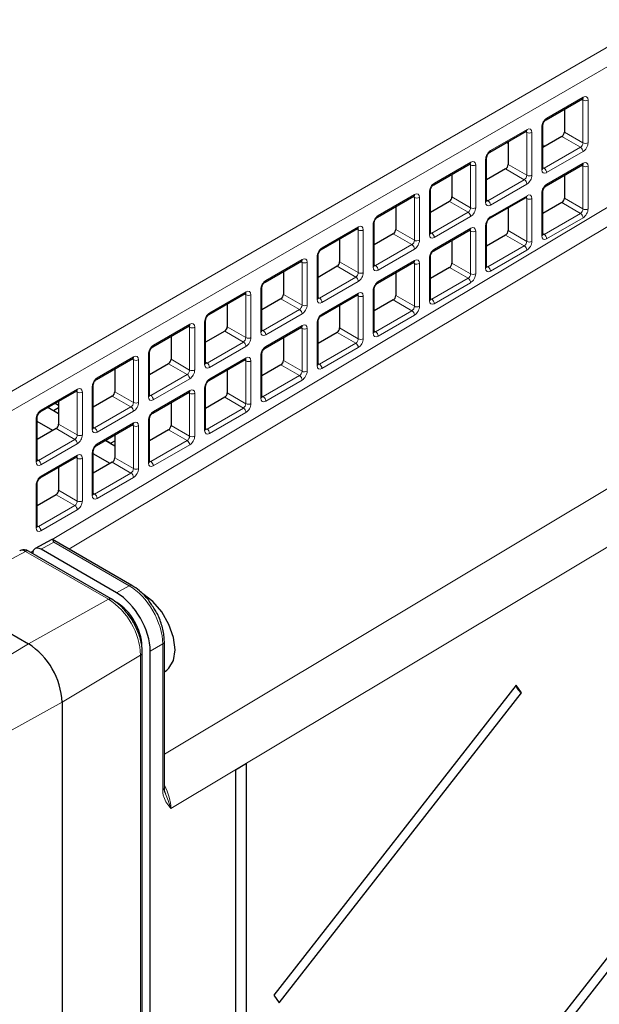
# Paper-space layout 'Blatt2' of a CAD drawing. Header units: millimetres. Extents: x 5 to 418, y 2 to 292.
# Tile 74 of 84: x 309 to 328, y 208 to 241. Entities that reach past the tile are written whole.
import ezdxf

# ---------------------------------------------------------------- set-up
doc = ezdxf.new("R2010")
doc.units = ezdxf.units.MM

psp = doc.layouts.new('Blatt2')

# ---------------------------------------------------------------- linework, layer by layer
at = {"color": 7, "linetype": 'Continuous', "lineweight": 25}
for p, q in [((263.147, 246.149), (308.968, 219.697)), ((326.372, 237.306), (327.595, 238.012)), ((326.988, 237.662), (326.988, 236.893)), ((324.483, 236.216), (325.705, 236.921)), ((326.262, 235.676), (326.262, 237.113)), ((325.099, 236.571), (325.099, 235.803)), ((326.903, 236.744), (326.262, 236.375)), ((325.099, 236.509), (325.044, 236.54)), ((324.373, 234.585), (324.373, 236.022)), ((322.594, 235.125), (323.816, 235.831)), ((325.014, 235.654), (324.373, 235.284)), ((326.372, 235.085), (327.595, 235.791)), ((323.209, 235.481), (323.209, 234.712)), ((326.988, 235.418), (326.968, 235.429)), ((326.988, 235.441), (326.988, 234.672)), ((322.484, 233.495), (322.484, 234.932)), ((320.704, 234.035), (321.927, 234.74)), ((324.483, 233.995), (325.705, 234.7)), ((326.262, 233.455), (326.262, 234.892)), ((321.32, 234.39), (321.32, 233.621)), ((323.125, 234.563), (322.484, 234.193)), ((325.099, 234.35), (325.099, 233.581)), ((326.903, 234.523), (326.262, 234.154)), ((318.815, 232.944), (320.038, 233.65)), ((320.595, 232.404), (320.595, 233.841)), ((322.594, 232.904), (323.816, 233.61)), ((324.373, 232.364), (324.373, 233.801)), ((319.431, 233.299), (319.431, 232.531)), ((321.235, 233.473), (320.595, 233.103)), ((323.209, 233.26), (323.209, 232.491)), ((325.014, 233.433), (324.373, 233.063)), ((318.706, 231.313), (318.706, 232.75)), ((322.484, 231.274), (322.484, 232.711)), ((316.926, 231.853), (318.149, 232.559)), ((319.346, 232.382), (318.706, 232.012)), ((320.704, 231.813), (321.927, 232.519)), ((323.125, 232.342), (322.484, 231.972)), ((317.542, 232.209), (317.542, 231.44)), ((321.32, 232.169), (321.32, 231.4)), ((316.816, 230.223), (316.816, 231.66)), ((320.595, 230.183), (320.595, 231.62)), ((315.037, 230.763), (316.259, 231.468)), ((317.457, 231.291), (316.816, 230.922)), ((318.815, 230.723), (320.038, 231.429)), ((315.653, 231.118), (315.653, 230.35)), ((319.431, 231.078), (319.431, 230.31)), ((321.235, 231.252), (320.595, 230.882)), ((313.148, 229.672), (314.37, 230.378)), ((314.927, 229.132), (314.927, 230.569)), ((316.926, 229.632), (318.149, 230.338)), ((318.706, 229.092), (318.706, 230.529)), ((313.764, 230.028), (313.764, 229.259)), ((315.568, 230.201), (314.927, 229.831)), ((317.542, 229.988), (317.542, 229.219)), ((319.346, 230.161), (318.706, 229.791)), ((311.258, 228.582), (312.481, 229.287)), ((313.038, 228.042), (313.038, 229.479)), ((316.816, 228.002), (316.816, 229.439)), ((313.679, 229.11), (313.038, 228.74)), ((315.037, 228.542), (316.259, 229.247)), ((317.457, 229.07), (316.816, 228.701)), ((311.874, 228.937), (311.874, 228.168)), ((315.653, 228.897), (315.653, 228.128)), ((311.149, 226.951), (311.149, 228.388)), ((314.927, 226.911), (314.927, 228.348)), ((309.369, 227.491), (310.592, 228.197)), ((311.79, 228.02), (311.149, 227.65)), ((313.148, 227.451), (314.37, 228.157)), ((315.568, 227.98), (314.927, 227.61)), ((309.985, 227.426), (309.621, 227.636)), ((309.985, 227.631), (309.808, 227.529)), ((309.869, 227.779), (309.985, 227.712)), ((309.985, 227.846), (309.985, 227.078)), ((313.764, 227.807), (313.764, 227.038)), ((309.26, 225.86), (309.26, 227.298)), ((309.791, 226.866), (309.26, 227.172)), ((311.258, 226.36), (312.481, 227.066)), ((313.038, 225.821), (313.038, 227.258)), ((309.9, 226.929), (309.26, 226.559)), ((311.874, 226.716), (311.874, 225.947)), ((313.679, 226.889), (313.038, 226.519)), ((311.874, 226.336), (311.545, 226.526)), ((311.565, 226.537), (311.737, 226.438)), ((311.717, 226.426), (311.874, 226.517)), ((309.369, 225.27), (310.592, 225.976)), ((311.149, 224.73), (311.149, 226.167)), ((311.714, 225.755), (311.149, 226.082)), ((311.79, 225.799), (311.149, 225.429)), ((309.985, 225.625), (309.985, 224.857)), ((309.26, 223.639), (309.26, 225.076)), ((309.9, 224.708), (309.26, 224.338)), ((309.757, 223.199), (309.195, 222.897)), ((312.449, 221.659), (309.781, 223.2)), ((311.755, 221.204), (308.968, 222.813)), ((311.933, 221.409), (309.392, 222.875)), ((337.392, 220.598), (317.216, 194.83)), ((317.397, 194.57), (337.573, 220.338)), ((313.539, 214.874), (313.539, 219.772)), ((312.798, 115.908), (312.798, 219.397)), ((313.064, 116.25), (313.064, 219.449)), ((313.539, 218.753), (313.624, 218.813)), ((325.368, 218.306), (317.216, 207.895)), ((317.397, 207.635), (325.549, 218.046)), ((325.549, 218.046), (325.368, 218.306)), ((310.099, 217.738), (310.099, 109.301)), ((316.3, 215.675), (315.932, 215.455)), ((315.932, 215.455), (315.932, 124.003)), ((316.3, 124.222), (316.3, 215.675)), ((317.216, 207.895), (317.397, 207.635))]:
    psp.add_line(p, q, dxfattribs=at)
at = {"color": 7, "linetype": 'Continuous', "lineweight": 18}
for p, q in [((304.301, 225.814), (330.153, 240.739)), ((330.436, 240.249), (304.583, 225.325)), ((326.398, 237.362), (327.621, 238.068)), ((327.614, 237.969), (327.567, 237.996)), ((327.614, 236.532), (327.614, 237.969)), ((327.785, 237.97), (327.785, 236.533)), ((324.509, 236.272), (325.732, 236.977)), ((325.724, 236.878), (325.678, 236.905)), ((326.229, 235.628), (326.229, 237.065)), ((326.988, 236.893), (327.614, 236.532)), ((325.724, 235.441), (325.724, 236.878)), ((325.895, 236.879), (325.895, 235.442)), ((327.53, 236.382), (326.903, 236.744)), ((326.262, 236.466), (326.341, 236.42)), ((326.308, 235.677), (327.53, 236.382)), ((327.615, 236.235), (326.392, 235.53)), ((324.339, 234.537), (324.339, 235.974)), ((322.62, 235.181), (323.842, 235.887)), ((323.835, 235.788), (323.788, 235.815)), ((323.835, 234.351), (323.835, 235.788)), ((324.006, 235.789), (324.006, 234.352)), ((325.641, 235.292), (325.014, 235.654)), ((325.099, 235.803), (325.724, 235.441)), ((326.262, 235.703), (326.308, 235.677)), ((326.398, 235.141), (327.621, 235.847)), ((327.614, 235.748), (327.567, 235.775)), ((327.614, 234.311), (327.614, 235.748)), ((327.785, 235.749), (327.785, 234.312)), ((309.772, 223.203), (330.436, 235.563)), ((324.418, 234.586), (325.641, 235.292)), ((330.707, 235.071), (310.33, 222.883)), ((325.726, 235.145), (324.503, 234.439)), ((320.731, 234.09), (321.953, 234.796)), ((321.946, 234.697), (321.899, 234.724)), ((321.946, 233.26), (321.946, 234.697)), ((322.117, 234.698), (322.117, 233.261)), ((322.45, 233.446), (322.45, 234.884)), ((323.209, 234.712), (323.835, 234.351)), ((324.373, 234.612), (324.418, 234.586)), ((324.509, 234.05), (325.732, 234.756)), ((325.724, 234.657), (325.678, 234.684)), ((325.724, 233.22), (325.724, 234.657)), ((325.895, 234.658), (325.895, 233.221)), ((326.229, 233.407), (326.229, 234.844)), ((326.988, 234.672), (327.614, 234.311)), ((323.752, 234.201), (323.125, 234.563)), ((327.53, 234.161), (326.903, 234.523)), ((322.529, 233.495), (323.752, 234.201)), ((323.837, 234.054), (322.614, 233.348)), ((326.308, 233.456), (327.53, 234.161)), ((327.615, 234.014), (326.392, 233.309)), ((318.842, 233), (320.064, 233.705)), ((320.057, 233.607), (320.01, 233.634)), ((320.057, 232.17), (320.057, 233.607)), ((320.228, 233.607), (320.228, 232.17)), ((320.561, 232.356), (320.561, 233.793)), ((321.32, 233.621), (321.946, 233.26)), ((322.62, 232.96), (323.842, 233.666)), ((323.835, 233.567), (323.788, 233.594)), ((324.339, 232.316), (324.339, 233.753)), ((321.863, 233.111), (321.235, 233.473)), ((322.484, 233.522), (322.529, 233.495)), ((323.835, 232.13), (323.835, 233.567)), ((324.006, 233.568), (324.006, 232.131)), ((325.641, 233.071), (325.014, 233.433)), ((325.099, 233.581), (325.724, 233.22)), ((326.262, 233.482), (326.308, 233.456)), ((320.64, 232.405), (321.863, 233.111)), ((321.947, 232.964), (320.725, 232.258)), ((324.418, 232.365), (325.641, 233.071)), ((325.726, 232.924), (324.503, 232.218)), ((316.952, 231.909), (318.175, 232.615)), ((318.672, 231.265), (318.672, 232.702)), ((322.45, 231.225), (322.45, 232.662)), ((313.539, 215.993), (341.038, 232.454)), ((318.168, 232.516), (318.121, 232.543)), ((318.168, 231.079), (318.168, 232.516)), ((318.339, 232.517), (318.339, 231.08)), ((319.973, 232.02), (319.346, 232.382)), ((319.431, 232.531), (320.057, 232.17)), ((320.595, 232.431), (320.64, 232.405)), ((320.731, 231.869), (321.953, 232.575)), ((321.946, 232.476), (321.899, 232.503)), ((321.946, 231.039), (321.946, 232.476)), ((322.117, 232.477), (322.117, 231.04)), ((323.752, 231.98), (323.125, 232.342)), ((323.209, 232.491), (323.835, 232.13)), ((324.373, 232.391), (324.418, 232.365)), ((318.751, 231.314), (319.973, 232.02)), ((322.529, 231.274), (323.752, 231.98)), ((316.783, 230.175), (316.783, 231.612)), ((320.058, 231.873), (318.836, 231.167)), ((323.837, 231.833), (322.614, 231.127)), ((315.063, 230.819), (316.286, 231.524)), ((316.278, 231.425), (316.232, 231.452)), ((316.278, 229.988), (316.278, 231.425)), ((316.45, 231.426), (316.45, 229.989)), ((318.084, 230.929), (317.457, 231.291)), ((317.542, 231.44), (318.168, 231.079)), ((318.706, 231.34), (318.751, 231.314)), ((318.842, 230.779), (320.064, 231.484)), ((320.057, 231.386), (320.01, 231.413)), ((320.057, 229.948), (320.057, 231.386)), ((320.228, 231.386), (320.228, 229.949)), ((320.561, 230.135), (320.561, 231.572)), ((321.32, 231.4), (321.946, 231.039)), ((322.484, 231.3), (322.529, 231.274)), ((341.874, 230.995), (313.756, 214.163)), ((321.863, 230.89), (321.235, 231.252)), ((316.862, 230.224), (318.084, 230.929)), ((318.169, 230.782), (316.947, 230.077)), ((320.64, 230.184), (321.863, 230.89)), ((321.947, 230.743), (320.725, 230.037)), ((313.174, 229.728), (314.397, 230.434)), ((314.389, 230.335), (314.342, 230.362)), ((314.389, 228.898), (314.389, 230.335)), ((314.56, 230.336), (314.56, 228.899)), ((314.894, 229.084), (314.894, 230.521)), ((315.653, 230.35), (316.278, 229.988)), ((316.952, 229.688), (318.175, 230.394)), ((318.168, 230.295), (318.121, 230.322)), ((318.168, 228.858), (318.168, 230.295)), ((318.339, 230.296), (318.339, 228.859)), ((318.672, 229.044), (318.672, 230.481)), ((319.431, 230.31), (320.057, 229.948)), ((316.195, 229.839), (315.568, 230.201)), ((316.816, 230.25), (316.862, 230.224)), ((319.973, 229.799), (319.346, 230.161)), ((320.595, 230.21), (320.64, 230.184)), ((314.973, 229.133), (316.195, 229.839)), ((316.28, 229.692), (315.057, 228.986)), ((318.751, 229.093), (319.973, 229.799)), ((320.058, 229.652), (318.836, 228.946)), ((311.285, 228.637), (312.507, 229.343)), ((313.004, 227.993), (313.004, 229.431)), ((315.063, 228.597), (316.286, 229.303)), ((316.783, 227.954), (316.783, 229.391)), ((312.5, 229.244), (312.453, 229.271)), ((312.5, 227.807), (312.5, 229.244)), ((312.671, 229.245), (312.671, 227.808)), ((314.306, 228.748), (313.679, 229.11)), ((313.764, 229.259), (314.389, 228.898)), ((314.927, 229.159), (314.973, 229.133)), ((316.278, 229.204), (316.232, 229.231)), ((316.278, 227.767), (316.278, 229.204)), ((316.45, 229.205), (316.45, 227.768)), ((318.084, 228.708), (317.457, 229.07)), ((317.542, 229.219), (318.168, 228.858)), ((318.706, 229.119), (318.751, 229.093)), ((313.083, 228.042), (314.306, 228.748)), ((316.862, 228.003), (318.084, 228.708)), ((311.115, 226.903), (311.115, 228.34)), ((314.391, 228.601), (313.168, 227.895)), ((314.894, 226.863), (314.894, 228.3)), ((318.169, 228.561), (316.947, 227.856)), ((309.396, 227.547), (310.618, 228.253)), ((310.611, 228.154), (310.564, 228.181)), ((310.611, 226.717), (310.611, 228.154)), ((310.782, 228.155), (310.782, 226.717)), ((312.417, 227.658), (311.79, 228.02)), ((311.874, 228.168), (312.5, 227.807)), ((313.038, 228.069), (313.083, 228.042)), ((313.174, 227.507), (314.397, 228.213)), ((314.389, 228.114), (314.342, 228.141)), ((314.389, 226.677), (314.389, 228.114)), ((314.56, 228.115), (314.56, 226.678)), ((316.195, 227.618), (315.568, 227.98)), ((315.653, 228.128), (316.278, 227.767)), ((316.816, 228.029), (316.862, 228.003)), ((311.194, 226.952), (312.417, 227.658)), ((312.502, 227.511), (311.279, 226.805)), ((314.973, 226.912), (316.195, 227.618)), ((316.28, 227.471), (315.057, 226.765)), ((309.226, 225.812), (309.226, 227.249)), ((309.985, 227.078), (310.611, 226.717)), ((311.149, 226.978), (311.194, 226.952)), ((311.285, 226.416), (312.507, 227.122)), ((312.5, 227.023), (312.453, 227.05)), ((312.5, 225.586), (312.5, 227.023)), ((312.671, 227.024), (312.671, 225.587)), ((313.004, 225.772), (313.004, 227.209)), ((313.764, 227.038), (314.389, 226.677)), ((310.528, 226.567), (309.9, 226.929)), ((314.306, 226.527), (313.679, 226.889)), ((314.927, 226.938), (314.973, 226.912)), ((309.305, 225.861), (310.528, 226.567)), ((310.612, 226.42), (309.39, 225.714)), ((313.083, 225.821), (314.306, 226.527)), ((314.391, 226.38), (313.168, 225.674)), ((309.396, 225.326), (310.618, 226.031)), ((311.115, 224.682), (311.115, 226.119)), ((309.26, 225.887), (309.305, 225.861)), ((310.611, 225.933), (310.564, 225.96)), ((310.611, 224.495), (310.611, 225.933)), ((310.782, 225.933), (310.782, 224.496)), ((312.417, 225.437), (311.79, 225.799)), ((311.874, 225.947), (312.5, 225.586)), ((313.038, 225.848), (313.083, 225.821)), ((311.194, 224.731), (312.417, 225.437)), ((309.226, 223.591), (309.226, 225.028)), ((312.502, 225.29), (311.279, 224.584)), ((310.528, 224.346), (309.9, 224.708)), ((309.985, 224.857), (310.611, 224.495)), ((311.149, 224.757), (311.194, 224.731)), ((309.305, 223.64), (310.528, 224.346)), ((310.612, 224.199), (309.39, 223.493)), ((309.26, 223.666), (309.305, 223.64)), ((309.826, 223.109), (309.392, 222.875)), ((312.352, 221.651), (309.826, 223.109)), ((308.871, 222.804), (306.563, 221.564)), ((311.657, 221.196), (308.871, 222.804)), ((309.046, 222.768), (309.127, 222.817)), ((311.933, 221.409), (312.352, 221.651)), ((311.657, 221.196), (308.968, 219.697)), ((307.127, 218.597), (308.968, 219.697)), ((313.483, 219.692), (313.064, 219.449)), ((313.483, 214.794), (313.483, 219.692)), ((312.741, 219.317), (310.099, 217.738)), ((312.741, 115.828), (312.741, 219.317)), ((308.226, 216.693), (310.099, 217.738))]:
    psp.add_line(p, q, dxfattribs=at)
at = {"color": 7, "linetype": 'Continuous', "lineweight": 25, "flags": 128}
psp.add_lwpolyline([(313.624, 218.813), (313.695, 218.874), (313.85, 219.135), (313.903, 219.493), (313.85, 219.912), (313.695, 220.352), (313.454, 220.769), (313.151, 221.123), (312.814, 221.379)], dxfattribs=at)
at = {"color": 7, "linetype": 'Continuous', "lineweight": 18}
for centre, radius, start, end in [((327.56, 238.063), 0.0613, 304.5144, 4.9737), ((327.698, 238.132), 0.184, 242.5588, 298.0185), ((326.336, 237.357), 0.0625, 305.2902, 4.3432), ((325.671, 236.972), 0.0613, 304.5144, 4.9737), ((326.203, 237.118), 0.0592, 295.3275, 355.3543), ((325.809, 237.042), 0.184, 242.5588, 298.0185), ((324.447, 236.267), 0.0625, 305.2902, 4.3432), ((327.436, 236.23), 0.179, 1.7215, 58.2785), ((327.698, 236.695), 0.184, 242.5588, 298.0185), ((324.314, 236.028), 0.0592, 295.3275, 355.3543), ((323.781, 235.881), 0.0613, 304.5144, 4.9737), ((323.92, 235.951), 0.184, 242.5588, 298.0185), ((326.203, 235.681), 0.0594, 295.3879, 354.638), ((326.213, 235.524), 0.179, 1.7215, 58.2785), ((327.561, 235.841), 0.0597, 303.6453, 5.8428), ((327.698, 235.911), 0.184, 242.5588, 298.0185), ((325.547, 235.139), 0.179, 1.7215, 58.2785), ((325.809, 235.605), 0.184, 242.5588, 298.0185), ((322.425, 234.937), 0.0592, 295.3275, 355.3543), ((322.558, 235.176), 0.0625, 305.2902, 4.3432), ((326.336, 235.136), 0.0625, 305.2902, 4.3432), ((321.892, 234.791), 0.0613, 304.5144, 4.9737), ((322.031, 234.86), 0.184, 242.5588, 298.0185), ((324.314, 234.591), 0.0594, 295.3879, 354.638), ((324.324, 234.434), 0.179, 1.7215, 58.2785), ((325.672, 234.75), 0.0597, 303.6453, 5.8428), ((325.809, 234.821), 0.184, 242.5588, 298.0185), ((326.203, 234.897), 0.0592, 295.3275, 355.3543), ((323.92, 234.514), 0.184, 242.5588, 298.0185), ((327.698, 234.474), 0.184, 242.5588, 298.0185), ((320.668, 234.086), 0.0625, 305.2902, 4.3432), ((323.658, 234.049), 0.179, 1.7215, 58.2785), ((324.447, 234.046), 0.0625, 305.2902, 4.3432), ((327.436, 234.009), 0.179, 1.7215, 58.2785), ((320.003, 233.7), 0.0613, 304.5144, 4.9737), ((320.142, 233.77), 0.184, 242.5588, 298.0185), ((320.536, 233.846), 0.0592, 295.3275, 355.3543), ((323.783, 233.66), 0.0597, 303.6453, 5.8428), ((324.314, 233.807), 0.0592, 295.3275, 355.3543), ((322.031, 233.423), 0.184, 242.5588, 298.0185), ((322.425, 233.5), 0.0594, 295.3879, 354.638), ((322.435, 233.343), 0.179, 1.7215, 58.2785), ((323.92, 233.73), 0.184, 242.5588, 298.0185), ((326.203, 233.46), 0.0594, 295.3879, 354.638), ((326.213, 233.303), 0.179, 1.7215, 58.2785), ((318.779, 232.995), 0.0625, 305.2902, 4.3432), ((321.768, 232.958), 0.179, 1.7215, 58.2785), ((322.558, 232.955), 0.0625, 305.2902, 4.3432), ((325.547, 232.918), 0.179, 1.7215, 58.2785), ((325.809, 233.383), 0.184, 242.5588, 298.0185), ((318.114, 232.61), 0.0613, 304.5144, 4.9737), ((318.647, 232.756), 0.0592, 295.3275, 355.3543), ((322.425, 232.716), 0.0592, 295.3275, 355.3543), ((318.252, 232.679), 0.184, 242.5588, 298.0185), ((320.536, 232.41), 0.0594, 295.3879, 354.638), ((320.546, 232.252), 0.179, 1.7215, 58.2785), ((321.894, 232.569), 0.0597, 303.6453, 5.8428), ((322.031, 232.639), 0.184, 242.5588, 298.0185), ((324.314, 232.37), 0.0594, 295.3879, 354.638), ((324.324, 232.213), 0.179, 1.7215, 58.2785), ((319.879, 231.868), 0.179, 1.7215, 58.2785), ((320.142, 232.333), 0.184, 242.5588, 298.0185), ((323.658, 231.828), 0.179, 1.7215, 58.2785), ((323.92, 232.293), 0.184, 242.5588, 298.0185), ((316.757, 231.665), 0.0592, 295.3275, 355.3543), ((316.89, 231.904), 0.0625, 305.2902, 4.3432), ((320.536, 231.625), 0.0592, 295.3275, 355.3543), ((320.668, 231.865), 0.0625, 305.2902, 4.3432), ((316.225, 231.519), 0.0613, 304.5144, 4.9737), ((316.363, 231.589), 0.184, 242.5588, 298.0185), ((318.646, 231.319), 0.0594, 295.3879, 354.638), ((318.657, 231.162), 0.179, 1.7215, 58.2785), ((320.005, 231.478), 0.0597, 303.6453, 5.8428), ((320.142, 231.549), 0.184, 242.5588, 298.0185), ((322.425, 231.279), 0.0594, 295.3879, 354.638), ((322.435, 231.122), 0.179, 1.7215, 58.2785), ((318.252, 231.242), 0.184, 242.5588, 298.0185), ((322.031, 231.202), 0.184, 242.5588, 298.0185), ((315.001, 230.814), 0.0625, 305.2902, 4.3432), ((317.99, 230.777), 0.179, 1.7215, 58.2785), ((318.779, 230.774), 0.0625, 305.2902, 4.3432), ((321.768, 230.737), 0.179, 1.7215, 58.2785), ((314.336, 230.428), 0.0613, 304.5144, 4.9737), ((314.474, 230.498), 0.184, 242.5588, 298.0185), ((314.868, 230.575), 0.0592, 295.3275, 355.3543), ((318.116, 230.388), 0.0597, 303.6453, 5.8428), ((318.252, 230.458), 0.184, 242.5588, 298.0185), ((318.647, 230.535), 0.0592, 295.3275, 355.3543), ((316.363, 230.152), 0.184, 242.5588, 298.0185), ((316.757, 230.228), 0.0594, 295.3879, 354.638), ((316.768, 230.071), 0.179, 1.7215, 58.2785), ((320.142, 230.112), 0.184, 242.5588, 298.0185), ((320.536, 230.188), 0.0594, 295.3879, 354.638), ((320.546, 230.031), 0.179, 1.7215, 58.2785), ((313.112, 229.723), 0.0625, 305.2902, 4.3432), ((316.101, 229.686), 0.179, 1.7215, 58.2785), ((316.89, 229.683), 0.0625, 305.2902, 4.3432), ((319.879, 229.647), 0.179, 1.7215, 58.2785), ((312.446, 229.338), 0.0613, 304.5144, 4.9737), ((312.979, 229.484), 0.0592, 295.3275, 355.3543), ((316.226, 229.297), 0.0597, 303.6453, 5.8428), ((316.757, 229.444), 0.0592, 295.3275, 355.3543), ((312.585, 229.407), 0.184, 242.5588, 298.0185), ((314.868, 229.138), 0.0594, 295.3879, 354.638), ((314.878, 228.981), 0.179, 1.7215, 58.2785), ((316.363, 229.368), 0.184, 242.5588, 298.0185), ((318.646, 229.098), 0.0594, 295.3879, 354.638), ((318.657, 228.941), 0.179, 1.7215, 58.2785), ((311.223, 228.633), 0.0625, 305.2902, 4.3432), ((314.212, 228.596), 0.179, 1.7215, 58.2785), ((314.474, 229.061), 0.184, 242.5588, 298.0185), ((317.99, 228.556), 0.179, 1.7215, 58.2785), ((318.252, 229.021), 0.184, 242.5588, 298.0185), ((311.09, 228.393), 0.0592, 295.3275, 355.3543), ((314.868, 228.354), 0.0592, 295.3275, 355.3543), ((315.001, 228.593), 0.0625, 305.2902, 4.3432), ((310.557, 228.247), 0.0613, 304.5144, 4.9737), ((310.696, 228.317), 0.184, 242.5588, 298.0185), ((312.979, 228.047), 0.0594, 295.3879, 354.638), ((312.989, 227.89), 0.179, 1.7215, 58.2785), ((314.337, 228.207), 0.0597, 303.6453, 5.8428), ((314.474, 228.277), 0.184, 242.5588, 298.0185), ((316.757, 228.007), 0.0594, 295.3879, 354.638), ((316.768, 227.85), 0.179, 1.7215, 58.2785), ((312.323, 227.505), 0.179, 1.7215, 58.2785), ((312.585, 227.97), 0.184, 242.5588, 298.0185), ((316.363, 227.931), 0.184, 242.5588, 298.0185), ((309.201, 227.303), 0.0592, 295.3275, 355.3543), ((309.333, 227.542), 0.0625, 305.2902, 4.3432), ((313.112, 227.502), 0.0625, 305.2902, 4.3432), ((316.101, 227.465), 0.179, 1.7215, 58.2785), ((312.448, 227.116), 0.0597, 303.6453, 5.8428), ((312.585, 227.186), 0.184, 242.5588, 298.0185), ((312.979, 227.263), 0.0592, 295.3275, 355.3543), ((310.696, 226.88), 0.184, 242.5588, 298.0185), ((311.09, 226.957), 0.0594, 295.3879, 354.638), ((311.1, 226.8), 0.179, 1.7215, 58.2785), ((314.474, 226.84), 0.184, 242.5588, 298.0185), ((314.868, 226.917), 0.0594, 295.3879, 354.638), ((314.878, 226.76), 0.179, 1.7215, 58.2785), ((310.433, 226.415), 0.179, 1.7215, 58.2785), ((311.223, 226.412), 0.0625, 305.2902, 4.3432), ((314.212, 226.375), 0.179, 1.7215, 58.2785), ((310.559, 226.025), 0.0597, 303.6453, 5.8428), ((311.09, 226.172), 0.0592, 295.3275, 355.3543), ((309.201, 225.866), 0.0594, 295.3879, 354.638), ((309.211, 225.709), 0.179, 1.7215, 58.2785), ((310.696, 226.096), 0.184, 242.5588, 298.0185), ((312.979, 225.826), 0.0594, 295.3879, 354.638), ((312.989, 225.669), 0.179, 1.7215, 58.2785), ((309.333, 225.321), 0.0625, 305.2902, 4.3432), ((312.323, 225.284), 0.179, 1.7215, 58.2785), ((312.585, 225.749), 0.184, 242.5588, 298.0185), ((309.201, 225.082), 0.0592, 295.3275, 355.3543), ((311.09, 224.735), 0.0594, 295.3879, 354.638), ((311.1, 224.578), 0.179, 1.7215, 58.2785), ((310.433, 224.194), 0.179, 1.7215, 58.2785), ((310.696, 224.659), 0.184, 242.5588, 298.0185), ((309.201, 223.645), 0.0594, 295.3879, 354.638), ((309.211, 223.488), 0.179, 1.7215, 58.2785), ((308.927, 222.723), 0.099, 65.3602, 124.6041), ((312.408, 221.569), 0.099, 65.374, 124.603), ((311.713, 221.114), 0.099, 65.3259, 124.607), ((310.387, 219.21), 2.357, 2.6055, 57.3945), ((313.44, 219.781), 0.099, 295.4109, 354.6301), ((312.699, 219.407), 0.099, 295.3851, 354.6711), ((313.44, 214.883), 0.099, 295.4096, 354.645)]:
    psp.add_arc(centre, radius, start, end, dxfattribs=at)
at = {"color": 7, "linetype": 'Continuous', "lineweight": 25}
for centre, radius, start, end in [((307.643, 217.626), 2.459, 2.6055, 57.3945), ((325.846, 218.478), 0.524, 200.9626, 235.499)]:
    psp.add_arc(centre, radius, start, end, dxfattribs=at)
at = {"color": 7, "linetype": 'Continuous', "lineweight": 18}
for centre, major_axis, ratio, start_param, end_param in [((327.532, 237.918), (0.057, 0.106), 0.556897, 5.481434, 6.259741), ((327.618, 237.87), (0.117, 0.21), 0.567218, 5.489279, 7.042622), ((326.395, 237.164), (0.117, 0.21), 0.567218, 0.759436, 2.347686), ((325.642, 236.828), (0.057, 0.106), 0.556897, 5.481434, 6.259741), ((325.729, 236.78), (0.117, 0.21), 0.567218, 5.489279, 7.042622), ((324.506, 236.074), (0.117, 0.21), 0.567218, 0.759436, 2.347686), ((327.532, 236.481), (0.057, 0.106), 0.556897, 3.893185, 5.481434), ((327.618, 236.433), (0.117, 0.21), 0.567218, 3.901029, 5.489279), ((323.84, 235.689), (0.117, 0.21), 0.567218, 5.489279, 7.042622), ((327.618, 235.649), (0.117, 0.21), 0.567218, 5.489279, 7.042622), ((323.753, 235.737), (0.057, 0.106), 0.556897, 5.481434, 6.259741), ((326.395, 235.727), (0.117, 0.21), 0.567218, 2.347686, 3.901029), ((326.309, 235.775), (0.057, 0.106), 0.556897, 3.118148, 3.893185), ((327.532, 235.697), (0.057, 0.106), 0.556897, 5.481434, 6.258916), ((325.642, 235.391), (0.057, 0.106), 0.556897, 3.893185, 5.481434), ((325.729, 235.343), (0.117, 0.21), 0.567218, 3.901029, 5.489279), ((322.617, 234.983), (0.117, 0.21), 0.567218, 0.759436, 2.347686), ((326.395, 234.943), (0.117, 0.21), 0.567218, 0.759436, 2.347686), ((321.864, 234.647), (0.057, 0.106), 0.556897, 5.481434, 6.259741), ((321.95, 234.598), (0.117, 0.21), 0.567218, 5.489279, 7.042622), ((324.42, 234.685), (0.057, 0.106), 0.556897, 3.118148, 3.893185), ((325.642, 234.607), (0.057, 0.106), 0.556897, 5.481434, 6.258916), ((325.729, 234.559), (0.117, 0.21), 0.567218, 5.489279, 7.042622), ((323.753, 234.3), (0.057, 0.106), 0.556897, 3.893185, 5.481434), ((323.84, 234.252), (0.117, 0.21), 0.567218, 3.901029, 5.489279), ((324.506, 234.637), (0.117, 0.21), 0.567218, 2.347686, 3.901029), ((327.532, 234.26), (0.057, 0.106), 0.556897, 3.893185, 5.481434), ((327.618, 234.212), (0.117, 0.21), 0.567218, 3.901029, 5.489279), ((320.728, 233.893), (0.117, 0.21), 0.567218, 0.759436, 2.347686), ((324.506, 233.853), (0.117, 0.21), 0.567218, 0.759436, 2.347686), ((319.975, 233.556), (0.057, 0.106), 0.556897, 5.481434, 6.259741), ((320.061, 233.508), (0.117, 0.21), 0.567218, 5.489279, 7.042622), ((323.753, 233.516), (0.057, 0.106), 0.556897, 5.481434, 6.258916), ((323.84, 233.468), (0.117, 0.21), 0.567218, 5.489279, 7.042622), ((321.864, 233.209), (0.057, 0.106), 0.556897, 3.893185, 5.481434), ((321.95, 233.161), (0.117, 0.21), 0.567218, 3.901029, 5.489279), ((322.617, 233.546), (0.117, 0.21), 0.567218, 2.347686, 3.901029), ((322.531, 233.594), (0.057, 0.106), 0.556897, 3.118148, 3.893185), ((326.395, 233.506), (0.117, 0.21), 0.567218, 2.347686, 3.901029), ((326.309, 233.554), (0.057, 0.106), 0.556897, 3.118148, 3.893185), ((318.839, 232.802), (0.117, 0.21), 0.567218, 0.759436, 2.347686), ((322.617, 232.762), (0.117, 0.21), 0.567218, 0.759436, 2.347686), ((325.642, 233.17), (0.057, 0.106), 0.556897, 3.893185, 5.481434), ((325.729, 233.121), (0.117, 0.21), 0.567218, 3.901029, 5.489279), ((318.172, 232.417), (0.117, 0.21), 0.567218, 5.489279, 7.042622), ((321.95, 232.377), (0.117, 0.21), 0.567218, 5.489279, 7.042622), ((318.086, 232.465), (0.057, 0.106), 0.556897, 5.481434, 6.259741), ((320.728, 232.456), (0.117, 0.21), 0.567218, 2.347686, 3.901029), ((320.641, 232.504), (0.057, 0.106), 0.556897, 3.118148, 3.893185), ((321.864, 232.425), (0.057, 0.106), 0.556897, 5.481434, 6.258916), ((324.506, 232.416), (0.117, 0.21), 0.567218, 2.347686, 3.901029), ((324.42, 232.464), (0.057, 0.106), 0.556897, 3.118148, 3.893185), ((319.975, 232.119), (0.057, 0.106), 0.556897, 3.893185, 5.481434), ((320.061, 232.071), (0.117, 0.21), 0.567218, 3.901029, 5.489279), ((323.753, 232.079), (0.057, 0.106), 0.556897, 3.893185, 5.481434), ((323.84, 232.031), (0.117, 0.21), 0.567218, 3.901029, 5.489279), ((316.949, 231.711), (0.117, 0.21), 0.567218, 0.759436, 2.347686), ((320.728, 231.672), (0.117, 0.21), 0.567218, 0.759436, 2.347686), ((316.197, 231.375), (0.057, 0.106), 0.556897, 5.481434, 6.259741), ((316.283, 231.327), (0.117, 0.21), 0.567218, 5.489279, 7.042622), ((318.752, 231.413), (0.057, 0.106), 0.556897, 3.118148, 3.893185), ((319.975, 231.335), (0.057, 0.106), 0.556897, 5.481434, 6.258916), ((320.061, 231.287), (0.117, 0.21), 0.567218, 5.489279, 7.042622), ((322.531, 231.373), (0.057, 0.106), 0.556897, 3.118148, 3.893185), ((318.086, 231.028), (0.057, 0.106), 0.556897, 3.893185, 5.481434), ((318.172, 230.98), (0.117, 0.21), 0.567218, 3.901029, 5.489279), ((318.839, 231.365), (0.117, 0.21), 0.567218, 2.347686, 3.901029), ((321.864, 230.988), (0.057, 0.106), 0.556897, 3.893185, 5.481434), ((321.95, 230.94), (0.117, 0.21), 0.567218, 3.901029, 5.489279), ((322.617, 231.325), (0.117, 0.21), 0.567218, 2.347686, 3.901029), ((315.06, 230.621), (0.117, 0.21), 0.567218, 0.759436, 2.347686), ((318.839, 230.581), (0.117, 0.21), 0.567218, 0.759436, 2.347686), ((314.307, 230.284), (0.057, 0.106), 0.556897, 5.481434, 6.259741), ((314.394, 230.236), (0.117, 0.21), 0.567218, 5.489279, 7.042622), ((318.086, 230.244), (0.057, 0.106), 0.556897, 5.481434, 6.258916), ((318.172, 230.196), (0.117, 0.21), 0.567218, 5.489279, 7.042622), ((316.197, 229.938), (0.057, 0.106), 0.556897, 3.893185, 5.481434), ((316.283, 229.89), (0.117, 0.21), 0.567218, 3.901029, 5.489279), ((316.949, 230.274), (0.117, 0.21), 0.567218, 2.347686, 3.901029), ((316.863, 230.322), (0.057, 0.106), 0.556897, 3.118148, 3.893185), ((319.975, 229.898), (0.057, 0.106), 0.556897, 3.893185, 5.481434), ((320.061, 229.85), (0.117, 0.21), 0.567218, 3.901029, 5.489279), ((320.728, 230.234), (0.117, 0.21), 0.567218, 2.347686, 3.901029), ((320.641, 230.283), (0.057, 0.106), 0.556897, 3.118148, 3.893185), ((313.171, 229.53), (0.117, 0.21), 0.567218, 0.759436, 2.347686), ((316.949, 229.49), (0.117, 0.21), 0.567218, 0.759436, 2.347686), ((312.418, 229.194), (0.057, 0.106), 0.556897, 5.481434, 6.259741), ((312.504, 229.145), (0.117, 0.21), 0.567218, 5.489279, 7.042622), ((316.283, 229.106), (0.117, 0.21), 0.567218, 5.489279, 7.042622), ((315.06, 229.184), (0.117, 0.21), 0.567218, 2.347686, 3.901029), ((314.974, 229.232), (0.057, 0.106), 0.556897, 3.118148, 3.893185), ((316.197, 229.154), (0.057, 0.106), 0.556897, 5.481434, 6.258916), ((318.839, 229.144), (0.117, 0.21), 0.567218, 2.347686, 3.901029), ((318.752, 229.192), (0.057, 0.106), 0.556897, 3.118148, 3.893185), ((311.282, 228.44), (0.117, 0.21), 0.567218, 0.759436, 2.347686), ((314.307, 228.847), (0.057, 0.106), 0.556897, 3.893185, 5.481434), ((314.394, 228.799), (0.117, 0.21), 0.567218, 3.901029, 5.489279), ((318.086, 228.807), (0.057, 0.106), 0.556897, 3.893185, 5.481434), ((318.172, 228.759), (0.117, 0.21), 0.567218, 3.901029, 5.489279), ((310.615, 228.055), (0.117, 0.21), 0.567218, 5.489279, 7.042622), ((315.06, 228.4), (0.117, 0.21), 0.567218, 0.759436, 2.347686), ((310.529, 228.103), (0.057, 0.106), 0.556897, 5.481434, 6.259741), ((313.171, 228.093), (0.117, 0.21), 0.567218, 2.347686, 3.901029), ((313.085, 228.141), (0.057, 0.106), 0.556897, 3.118148, 3.893185), ((314.307, 228.063), (0.057, 0.106), 0.556897, 5.481434, 6.258916), ((314.394, 228.015), (0.117, 0.21), 0.567218, 5.489279, 7.042622), ((316.863, 228.101), (0.057, 0.106), 0.556897, 3.118148, 3.893185), ((312.418, 227.756), (0.057, 0.106), 0.556897, 3.893185, 5.481434), ((312.504, 227.708), (0.117, 0.21), 0.567218, 3.901029, 5.489279), ((316.197, 227.717), (0.057, 0.106), 0.556897, 3.893185, 5.481434), ((316.283, 227.668), (0.117, 0.21), 0.567218, 3.901029, 5.489279), ((316.949, 228.053), (0.117, 0.21), 0.567218, 2.347686, 3.901029), ((309.393, 227.349), (0.117, 0.21), 0.567218, 0.759436, 2.347686), ((313.171, 227.309), (0.117, 0.21), 0.567218, 0.759436, 2.347686), ((312.418, 226.972), (0.057, 0.106), 0.556897, 5.481434, 6.258916), ((312.504, 226.924), (0.117, 0.21), 0.567218, 5.489279, 7.042622), ((310.529, 226.666), (0.057, 0.106), 0.556897, 3.893185, 5.481434), ((310.615, 226.618), (0.117, 0.21), 0.567218, 3.901029, 5.489279), ((311.282, 227.003), (0.117, 0.21), 0.567218, 2.347686, 3.901029), ((311.196, 227.051), (0.057, 0.106), 0.556897, 3.118148, 3.893185), ((314.307, 226.626), (0.057, 0.106), 0.556897, 3.893185, 5.481434), ((314.394, 226.578), (0.117, 0.21), 0.567218, 3.901029, 5.489279), ((315.06, 226.963), (0.117, 0.21), 0.567218, 2.347686, 3.901029), ((314.974, 227.011), (0.057, 0.106), 0.556897, 3.118148, 3.893185), ((311.282, 226.219), (0.117, 0.21), 0.567218, 0.759436, 2.347686), ((310.529, 225.882), (0.057, 0.106), 0.556897, 5.481434, 6.258916), ((310.615, 225.834), (0.117, 0.21), 0.567218, 5.489279, 7.042622), ((309.393, 225.912), (0.117, 0.21), 0.567218, 2.347686, 3.901029), ((309.306, 225.96), (0.057, 0.106), 0.556897, 3.118148, 3.893185), ((313.171, 225.872), (0.117, 0.21), 0.567218, 2.347686, 3.901029), ((313.085, 225.92), (0.057, 0.106), 0.556897, 3.118148, 3.893185), ((309.393, 225.128), (0.117, 0.21), 0.567218, 0.759436, 2.347686), ((312.418, 225.535), (0.057, 0.106), 0.556897, 3.893185, 5.481434), ((312.504, 225.487), (0.117, 0.21), 0.567218, 3.901029, 5.489279), ((311.282, 224.781), (0.117, 0.21), 0.567218, 2.347686, 3.901029), ((311.196, 224.83), (0.057, 0.106), 0.556897, 3.118148, 3.893185), ((310.529, 224.445), (0.057, 0.106), 0.556897, 3.893185, 5.481434), ((310.615, 224.397), (0.117, 0.21), 0.567218, 3.901029, 5.489279), ((309.393, 223.691), (0.117, 0.21), 0.567218, 2.347686, 3.901029), ((309.306, 223.739), (0.057, 0.106), 0.556897, 3.118148, 3.893185), ((308.868, 222.476), (-0.195, 0.349), 0.577293, 5.506744, 6.274459), ((312.349, 220.343), (-0.8, 1.386), 0.580062, 3.9272, 5.497685), ((312.91, 214.654), (-0.597, 1.041), 0.57569, 3.92836, 4.660428)]:
    psp.add_ellipse(centre, major_axis=major_axis, ratio=ratio, start_param=start_param, end_param=end_param, dxfattribs=at)
at = {"color": 7, "linetype": 'Continuous', "lineweight": 25}
for centre, major_axis, ratio, start_param, end_param in [((326.904, 236.843), (0.058, 0.105), 0.567218, 3.901029, 5.489279), ((325.015, 235.753), (0.058, 0.105), 0.567218, 3.901029, 5.489279), ((323.126, 234.662), (0.058, 0.105), 0.567218, 3.901029, 5.489279), ((326.904, 234.622), (0.058, 0.105), 0.567218, 3.901029, 5.489279), ((321.237, 233.572), (0.058, 0.105), 0.567218, 3.901029, 5.489279), ((325.015, 233.532), (0.058, 0.105), 0.567218, 3.901029, 5.489279), ((319.348, 232.481), (0.058, 0.105), 0.567218, 3.901029, 5.489279), ((323.126, 232.441), (0.058, 0.105), 0.567218, 3.901029, 5.489279), ((317.459, 231.39), (0.058, 0.105), 0.567218, 3.901029, 5.489279), ((321.237, 231.35), (0.058, 0.105), 0.567218, 3.901029, 5.489279), ((315.569, 230.3), (0.058, 0.105), 0.567218, 3.901029, 5.489279), ((319.348, 230.26), (0.058, 0.105), 0.567218, 3.901029, 5.489279), ((313.68, 229.209), (0.058, 0.105), 0.567218, 3.901029, 5.489279), ((317.459, 229.169), (0.058, 0.105), 0.567218, 3.901029, 5.489279), ((311.791, 228.119), (0.058, 0.105), 0.567218, 3.901029, 5.489279), ((315.569, 228.079), (0.058, 0.105), 0.567218, 3.901029, 5.489279), ((309.902, 227.028), (0.058, 0.105), 0.567218, 3.901029, 5.489279), ((313.68, 226.988), (0.058, 0.105), 0.567218, 3.901029, 5.489279), ((311.791, 225.897), (0.058, 0.105), 0.567218, 3.901029, 5.489279), ((309.902, 224.807), (0.058, 0.105), 0.567218, 3.901029, 5.489279), ((309.392, 222.549), (-0.2, 0.347), 0.577206, 5.498021, 7.051211), ((311.932, 220.102), (-0.8, 1.386), 0.577561, 3.927221, 5.497706), ((311.937, 220.105), (-0.6, 1.039), 0.577557, 3.927224, 5.497716)]:
    psp.add_ellipse(centre, major_axis=major_axis, ratio=ratio, start_param=start_param, end_param=end_param, dxfattribs=at)
for points, knots in [([(353.568, 239.312), (352.778, 239.847), (350.49, 241.396), (346.629, 243.924), (341.955, 246.881), (337.187, 249.79), (332.329, 252.65), (327.382, 255.459), (322.347, 258.218), (317.225, 260.924), (312.7, 263.234), (309.867, 264.631), (308.794, 265.16)], [0, 0, 0, 0, 0.057626, 0.167086, 0.276547, 0.386006, 0.495465, 0.604924, 0.714381, 0.823836, 0.933291, 1, 1, 1, 1]), ([(327.595, 238.012), (327.6, 238.015), (327.609, 238.018), (327.607, 238.018), (327.607, 238.018)], [0, 0, 0, 0, 0.660991, 1, 1, 1, 1]), ([(326.262, 237.113), (326.263, 237.122), (326.264, 237.141), (326.275, 237.181), (326.295, 237.224), (326.322, 237.263), (326.35, 237.292), (326.365, 237.302), (326.372, 237.306)], [0, 0, 0, 0, 0.157389, 0.319201, 0.496779, 0.682896, 0.847662, 1, 1, 1, 1]), ([(325.705, 236.921), (325.711, 236.924), (325.72, 236.928), (325.718, 236.928), (325.718, 236.927)], [0, 0, 0, 0, 0.660991, 1, 1, 1, 1]), ([(324.373, 236.022), (324.374, 236.031), (324.375, 236.05), (324.386, 236.09), (324.406, 236.133), (324.433, 236.172), (324.461, 236.202), (324.476, 236.211), (324.483, 236.216)], [0, 0, 0, 0, 0.157389, 0.319201, 0.496779, 0.682896, 0.847662, 1, 1, 1, 1]), ([(323.816, 235.831), (323.822, 235.833), (323.83, 235.837), (323.829, 235.837), (323.829, 235.837)], [0, 0, 0, 0, 0.660991, 1, 1, 1, 1]), ([(326.264, 235.658), (326.264, 235.659), (326.263, 235.66), (326.263, 235.671), (326.262, 235.676)], [0, 0, 0, 0, 0.589743, 1, 1, 1, 1]), ([(327.595, 235.791), (327.6, 235.794), (327.609, 235.797), (327.607, 235.797), (327.607, 235.797)], [0, 0, 0, 0, 0.660991, 1, 1, 1, 1]), ([(322.484, 234.932), (322.484, 234.941), (322.486, 234.96), (322.497, 234.999), (322.517, 235.042), (322.544, 235.081), (322.572, 235.111), (322.587, 235.121), (322.594, 235.125)], [0, 0, 0, 0, 0.157389, 0.319201, 0.496779, 0.682896, 0.847662, 1, 1, 1, 1]), ([(326.262, 234.892), (326.263, 234.901), (326.264, 234.92), (326.275, 234.96), (326.295, 235.002), (326.322, 235.042), (326.35, 235.071), (326.365, 235.081), (326.372, 235.085)], [0, 0, 0, 0, 0.157389, 0.319201, 0.496779, 0.682896, 0.847662, 1, 1, 1, 1]), ([(321.927, 234.74), (321.933, 234.743), (321.941, 234.747), (321.94, 234.746), (321.939, 234.746)], [0, 0, 0, 0, 0.660991, 1, 1, 1, 1]), ([(324.375, 234.567), (324.375, 234.568), (324.374, 234.569), (324.373, 234.581), (324.373, 234.585)], [0, 0, 0, 0, 0.589743, 1, 1, 1, 1]), ([(325.705, 234.7), (325.711, 234.703), (325.72, 234.707), (325.718, 234.706), (325.718, 234.706)], [0, 0, 0, 0, 0.660991, 1, 1, 1, 1]), ([(320.595, 233.841), (320.595, 233.85), (320.596, 233.869), (320.608, 233.909), (320.628, 233.952), (320.654, 233.991), (320.683, 234.02), (320.697, 234.03), (320.704, 234.035)], [0, 0, 0, 0, 0.157389, 0.3192015, 0.4967793, 0.6828964, 0.8476617, 1, 1, 1, 1]), ([(324.373, 233.801), (324.374, 233.81), (324.375, 233.829), (324.386, 233.869), (324.406, 233.912), (324.433, 233.951), (324.461, 233.98), (324.476, 233.99), (324.483, 233.995)], [0, 0, 0, 0, 0.157389, 0.319201, 0.496779, 0.682896, 0.847662, 1, 1, 1, 1]), ([(320.038, 233.65), (320.043, 233.652), (320.052, 233.656), (320.051, 233.656), (320.05, 233.656)], [0, 0, 0, 0, 0.660991, 1, 1, 1, 1]), ([(323.816, 233.61), (323.822, 233.612), (323.83, 233.616), (323.829, 233.616), (323.829, 233.616)], [0, 0, 0, 0, 0.660991, 1, 1, 1, 1]), ([(322.486, 233.477), (322.486, 233.477), (322.485, 233.479), (322.484, 233.49), (322.484, 233.495)], [0, 0, 0, 0, 0.589743, 1, 1, 1, 1]), ([(326.264, 233.437), (326.264, 233.438), (326.263, 233.439), (326.263, 233.45), (326.262, 233.455)], [0, 0, 0, 0, 0.589743, 1, 1, 1, 1]), ([(318.706, 232.75), (318.706, 232.76), (318.707, 232.778), (318.718, 232.818), (318.738, 232.861), (318.765, 232.9), (318.794, 232.93), (318.808, 232.939), (318.815, 232.944)], [0, 0, 0, 0, 0.157389, 0.319201, 0.496779, 0.682896, 0.847662, 1, 1, 1, 1]), ([(322.484, 232.711), (322.484, 232.72), (322.486, 232.738), (322.497, 232.778), (322.517, 232.821), (322.544, 232.86), (322.572, 232.89), (322.587, 232.899), (322.594, 232.904)], [0, 0, 0, 0, 0.157389, 0.319201, 0.496779, 0.682896, 0.847662, 1, 1, 1, 1]), ([(318.149, 232.559), (318.154, 232.562), (318.163, 232.565), (318.161, 232.565), (318.161, 232.565)], [0, 0, 0, 0, 0.660991, 1, 1, 1, 1]), ([(320.597, 232.386), (320.596, 232.387), (320.596, 232.388), (320.595, 232.399), (320.595, 232.404)], [0, 0, 0, 0, 0.589743, 1, 1, 1, 1]), ([(321.927, 232.519), (321.933, 232.522), (321.941, 232.526), (321.94, 232.525), (321.939, 232.525)], [0, 0, 0, 0, 0.660991, 1, 1, 1, 1]), ([(324.375, 232.346), (324.375, 232.347), (324.374, 232.348), (324.373, 232.36), (324.373, 232.364)], [0, 0, 0, 0, 0.589743, 1, 1, 1, 1]), ([(316.816, 231.66), (316.817, 231.669), (316.818, 231.688), (316.829, 231.728), (316.849, 231.771), (316.876, 231.81), (316.904, 231.839), (316.919, 231.849), (316.926, 231.853)], [0, 0, 0, 0, 0.157389, 0.3192015, 0.4967793, 0.6828964, 0.8476617, 1, 1, 1, 1]), ([(320.595, 231.62), (320.595, 231.629), (320.596, 231.648), (320.608, 231.688), (320.628, 231.731), (320.654, 231.77), (320.683, 231.799), (320.697, 231.809), (320.704, 231.813)], [0, 0, 0, 0, 0.157389, 0.319201, 0.496779, 0.682896, 0.847662, 1, 1, 1, 1]), ([(316.259, 231.468), (316.265, 231.471), (316.274, 231.475), (316.272, 231.475), (316.272, 231.474)], [0, 0, 0, 0, 0.660991, 1, 1, 1, 1]), ([(318.708, 231.295), (318.707, 231.296), (318.706, 231.298), (318.706, 231.309), (318.706, 231.313)], [0, 0, 0, 0, 0.589743, 1, 1, 1, 1]), ([(320.038, 231.429), (320.043, 231.431), (320.052, 231.435), (320.051, 231.435), (320.05, 231.435)], [0, 0, 0, 0, 0.660991, 1, 1, 1, 1]), ([(322.486, 231.256), (322.486, 231.256), (322.485, 231.258), (322.484, 231.269), (322.484, 231.274)], [0, 0, 0, 0, 0.589743, 1, 1, 1, 1]), ([(314.927, 230.569), (314.928, 230.579), (314.929, 230.597), (314.94, 230.637), (314.96, 230.68), (314.987, 230.719), (315.015, 230.749), (315.03, 230.758), (315.037, 230.763)], [0, 0, 0, 0, 0.157389, 0.319201, 0.496779, 0.682896, 0.847662, 1, 1, 1, 1]), ([(318.706, 230.529), (318.706, 230.539), (318.707, 230.557), (318.718, 230.597), (318.738, 230.64), (318.765, 230.679), (318.794, 230.709), (318.808, 230.718), (318.815, 230.723)], [0, 0, 0, 0, 0.157389, 0.319201, 0.496779, 0.682896, 0.847662, 1, 1, 1, 1]), ([(314.37, 230.378), (314.376, 230.38), (314.384, 230.384), (314.383, 230.384), (314.383, 230.384)], [0, 0, 0, 0, 0.660991, 1, 1, 1, 1]), ([(318.149, 230.338), (318.154, 230.341), (318.163, 230.344), (318.161, 230.344), (318.161, 230.344)], [0, 0, 0, 0, 0.6609905, 1, 1, 1, 1]), ([(316.819, 230.205), (316.818, 230.206), (316.817, 230.207), (316.817, 230.218), (316.816, 230.223)], [0, 0, 0, 0, 0.589743, 1, 1, 1, 1]), ([(320.597, 230.165), (320.596, 230.166), (320.596, 230.167), (320.595, 230.178), (320.595, 230.183)], [0, 0, 0, 0, 0.5897428, 1, 1, 1, 1]), ([(313.038, 229.479), (313.039, 229.488), (313.04, 229.507), (313.051, 229.546), (313.071, 229.589), (313.098, 229.628), (313.126, 229.658), (313.141, 229.668), (313.148, 229.672)], [0, 0, 0, 0, 0.157389, 0.319201, 0.496779, 0.682896, 0.847662, 1, 1, 1, 1]), ([(316.816, 229.439), (316.817, 229.448), (316.818, 229.467), (316.829, 229.507), (316.849, 229.549), (316.876, 229.589), (316.904, 229.618), (316.919, 229.628), (316.926, 229.632)], [0, 0, 0, 0, 0.157389, 0.319201, 0.496779, 0.682896, 0.847662, 1, 1, 1, 1]), ([(312.481, 229.287), (312.487, 229.29), (312.495, 229.294), (312.494, 229.293), (312.493, 229.293)], [0, 0, 0, 0, 0.660991, 1, 1, 1, 1]), ([(314.929, 229.114), (314.929, 229.115), (314.928, 229.116), (314.927, 229.128), (314.927, 229.132)], [0, 0, 0, 0, 0.589743, 1, 1, 1, 1]), ([(316.259, 229.247), (316.265, 229.25), (316.274, 229.254), (316.272, 229.253), (316.272, 229.253)], [0, 0, 0, 0, 0.6609905, 1, 1, 1, 1]), ([(318.708, 229.074), (318.707, 229.075), (318.706, 229.077), (318.706, 229.088), (318.706, 229.092)], [0, 0, 0, 0, 0.589743, 1, 1, 1, 1]), ([(311.149, 228.388), (311.149, 228.397), (311.15, 228.416), (311.162, 228.456), (311.182, 228.499), (311.208, 228.538), (311.237, 228.567), (311.251, 228.577), (311.258, 228.582)], [0, 0, 0, 0, 0.157389, 0.319201, 0.496779, 0.682896, 0.847662, 1, 1, 1, 1]), ([(314.927, 228.348), (314.928, 228.357), (314.929, 228.376), (314.94, 228.416), (314.96, 228.459), (314.987, 228.498), (315.015, 228.527), (315.03, 228.537), (315.037, 228.542)], [0, 0, 0, 0, 0.157389, 0.319201, 0.496779, 0.682896, 0.847662, 1, 1, 1, 1]), ([(310.592, 228.197), (310.598, 228.199), (310.606, 228.203), (310.605, 228.203), (310.604, 228.203)], [0, 0, 0, 0, 0.660991, 1, 1, 1, 1]), ([(313.04, 228.024), (313.04, 228.024), (313.039, 228.026), (313.038, 228.037), (313.038, 228.042)], [0, 0, 0, 0, 0.5897428, 1, 1, 1, 1]), ([(314.37, 228.157), (314.376, 228.159), (314.384, 228.163), (314.383, 228.163), (314.383, 228.163)], [0, 0, 0, 0, 0.660991, 1, 1, 1, 1]), ([(316.819, 227.984), (316.818, 227.985), (316.817, 227.986), (316.817, 227.997), (316.816, 228.002)], [0, 0, 0, 0, 0.589743, 1, 1, 1, 1]), ([(309.26, 227.298), (309.26, 227.307), (309.261, 227.325), (309.273, 227.365), (309.293, 227.408), (309.319, 227.447), (309.348, 227.477), (309.362, 227.486), (309.369, 227.491)], [0, 0, 0, 0, 0.157389, 0.319201, 0.496779, 0.682896, 0.847662, 1, 1, 1, 1]), ([(313.038, 227.258), (313.039, 227.267), (313.04, 227.286), (313.051, 227.325), (313.071, 227.368), (313.098, 227.407), (313.126, 227.437), (313.141, 227.446), (313.148, 227.451)], [0, 0, 0, 0, 0.157389, 0.319201, 0.496779, 0.682896, 0.847662, 1, 1, 1, 1]), ([(312.481, 227.066), (312.487, 227.069), (312.495, 227.073), (312.494, 227.072), (312.493, 227.072)], [0, 0, 0, 0, 0.6609905, 1, 1, 1, 1]), ([(311.151, 226.933), (311.151, 226.934), (311.15, 226.935), (311.149, 226.946), (311.149, 226.951)], [0, 0, 0, 0, 0.5897428, 1, 1, 1, 1]), ([(314.929, 226.893), (314.929, 226.894), (314.928, 226.895), (314.927, 226.907), (314.927, 226.911)], [0, 0, 0, 0, 0.589743, 1, 1, 1, 1]), ([(311.149, 226.167), (311.149, 226.176), (311.15, 226.195), (311.162, 226.235), (311.182, 226.278), (311.208, 226.317), (311.237, 226.346), (311.251, 226.356), (311.258, 226.36)], [0, 0, 0, 0, 0.157389, 0.319201, 0.496779, 0.682896, 0.847662, 1, 1, 1, 1]), ([(310.592, 225.976), (310.598, 225.978), (310.606, 225.982), (310.605, 225.982), (310.604, 225.982)], [0, 0, 0, 0, 0.660991, 1, 1, 1, 1]), ([(309.262, 225.842), (309.261, 225.843), (309.261, 225.845), (309.26, 225.856), (309.26, 225.86)], [0, 0, 0, 0, 0.589743, 1, 1, 1, 1]), ([(313.04, 225.803), (313.04, 225.803), (313.039, 225.805), (313.038, 225.816), (313.038, 225.821)], [0, 0, 0, 0, 0.5897428, 1, 1, 1, 1]), ([(309.26, 225.076), (309.26, 225.086), (309.261, 225.104), (309.273, 225.144), (309.293, 225.187), (309.319, 225.226), (309.348, 225.256), (309.362, 225.265), (309.369, 225.27)], [0, 0, 0, 0, 0.157389, 0.319201, 0.496779, 0.682896, 0.847662, 1, 1, 1, 1]), ([(311.151, 224.712), (311.151, 224.713), (311.15, 224.714), (311.149, 224.725), (311.149, 224.73)], [0, 0, 0, 0, 0.5897428, 1, 1, 1, 1]), ([(309.262, 223.621), (309.261, 223.622), (309.261, 223.624), (309.26, 223.635), (309.26, 223.639)], [0, 0, 0, 0, 0.5897428, 1, 1, 1, 1]), ([(309.826, 223.109), (309.826, 223.109), (309.824, 223.116), (309.82, 223.128), (309.814, 223.145), (309.808, 223.162), (309.799, 223.18), (309.791, 223.192), (309.783, 223.198), (309.778, 223.202), (309.771, 223.203), (309.764, 223.203), (309.759, 223.2), (309.757, 223.199)], [0, 0, 0, 0, 0.007138, 0.098303, 0.189745, 0.308714, 0.42836, 0.611653, 0.673184, 0.75866, 0.844574, 0.932075, 1, 1, 1, 1]), ([(308.968, 222.813), (308.926, 222.831), (308.852, 222.864), (308.745, 222.86), (308.697, 222.833), (308.679, 222.823)], [0, 0, 0, 0, 0.4520171, 0.8017176, 1, 1, 1, 1]), ([(313.21, 220.858), (313.143, 220.966), (312.997, 221.201), (312.728, 221.476), (312.534, 221.604), (312.449, 221.659)], [0, 0, 0, 0, 0.3214149, 0.7044247, 1, 1, 1, 1]), ([(312.798, 219.397), (312.795, 219.466), (312.787, 219.661), (312.701, 220.007), (312.519, 220.41), (312.268, 220.776), (312.003, 221.044), (311.825, 221.159), (311.755, 221.204)], [0, 0, 0, 0, 0.102948, 0.295933, 0.488499, 0.681017, 0.874572, 1, 1, 1, 1]), ([(313.539, 219.772), (313.536, 219.841), (313.529, 220.041), (313.439, 220.391), (313.321, 220.696), (313.223, 220.839), (313.21, 220.858)], [0, 0, 0, 0, 0.198352, 0.570474, 0.941765, 1, 1, 1, 1]), ([(313.584, 214.663), (313.578, 214.673), (313.547, 214.728), (313.543, 214.808), (313.54, 214.874)], [0, 0, 0, 0, 0.174788, 1, 1, 1, 1])]:
    psp.add_open_spline(points, degree=3, knots=knots, dxfattribs=at)
at = {"color": 7, "linetype": 'Continuous', "lineweight": 18}
for points, knots in [([(313.756, 214.163), (313.755, 214.163), (313.71, 214.221), (313.619, 214.336), (313.531, 214.506), (313.489, 214.664), (313.485, 214.75), (313.483, 214.794)], [0, 0, 0, 0, 0.003766, 0.347348, 0.694651, 0.845676, 1, 1, 1, 1]), ([(313.581, 214.658), (313.611, 214.582), (313.681, 214.407), (313.733, 214.249), (313.755, 214.164), (313.756, 214.163)], [0, 0, 0, 0, 0.4349556, 0.9933445, 1, 1, 1, 1])]:
    psp.add_open_spline(points, degree=3, knots=knots, dxfattribs=at)

doc.saveas('drawing.dxf')
